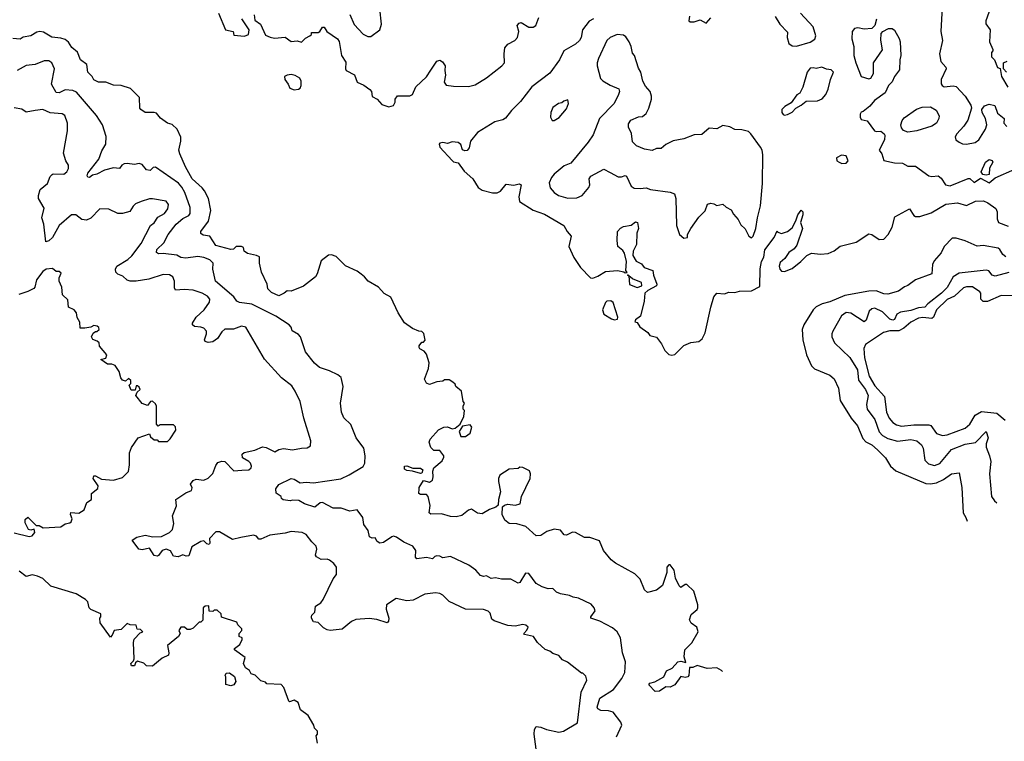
# Model space of a CAD drawing. Extents: x 2348354 to 2479840, y 460476 to 613653.
# Tile 5 of 256: x 2387172 to 2393716, y 466968 to 471763. Entities that reach past the tile are written whole.
import ezdxf

# ---------------------------------------------------------------- set-up
doc = ezdxf.new("R2010")
doc.units = 0

msp = doc.modelspace()

# ---------------------------------------------------------------- linework, layer by layer
at = {"layer": '0CON05XD'}
for points in [[(2389365, 471797.5), (2389395, 471730), (2389455, 471666.2), (2389485, 471652), (2389505, 471651.2), (2389564.2, 471695.8), (2389576.9, 471733.1), (2389565.8, 471835)], [(2393303.3, 471845), (2393293.1, 471685), (2393304.2, 471625), (2393284.4, 471535), (2393294.4, 471484.4), (2393327.3, 471447.3), (2393330, 471435), (2393296.2, 471365), (2393297, 471337), (2393303.3, 471325), (2393316.4, 471316.4), (2393375, 471324), (2393395, 471318), (2393454.5, 471255), (2393492.5, 471195), (2393497.1, 471175), (2393472.2, 471095), (2393447.1, 471055), (2393400, 471005), (2393388.8, 470985), (2393393.3, 470965), (2393415, 470948.8), (2393438, 470938), (2393465, 470936.2), (2393522.3, 470947.7), (2393546, 470965), (2393590, 471035), (2393600, 471065), (2393590.8, 471105), (2393568.1, 471145), (2393566.7, 471165), (2393585, 471190.5), (2393615, 471200.5), (2393652.5, 471192.5), (2393671.3, 471141.3), (2393713.8, 471105), (2393713.3, 471075), (2393733.5, 471053.5)], [(2393632.5, 471865), (2393592.5, 471755), (2393592.5, 471735), (2393622.5, 471695), (2393616.7, 471615), (2393640, 471565), (2393640, 471555), (2393630, 471545), (2393630, 471515), (2393650, 471495), (2393670, 471445), (2393688.3, 471438.3), (2393697.5, 471385), (2393740, 471315)], [(2388493.3, 471805), (2388540, 471695), (2388590, 471685), (2388595, 471660), (2388665, 471653.3), (2388692.5, 471665), (2388696.7, 471695), (2388648.3, 471768.3)], [(2388730, 471795), (2388735, 471760), (2388773, 471733), (2388805, 471660), (2388835.9, 471645.9), (2388865, 471640), (2388935, 471646.7), (2388975, 471617.5), (2389015, 471622.5), (2389045, 471612.5), (2389070.7, 471639.3), (2389100, 471655), (2389110, 471665), (2389111.7, 471678.3), (2389155, 471677.5), (2389166.4, 471683.6), (2389185, 471712.5), (2389195, 471712.5), (2389213.6, 471683.6), (2389283.3, 471635), (2389295, 471616.7), (2389311.2, 471525), (2389339.3, 471479.3), (2389337.5, 471435), (2389342.5, 471425), (2389396.4, 471396.4), (2389415, 471347.5), (2389458.3, 471328.3), (2389499.3, 471299.3), (2389510, 471285), (2389515, 471252.5), (2389547.5, 471235), (2389579.3, 471199.3), (2389625, 471183.3), (2389655, 471192.5), (2389666.7, 471215), (2389667.5, 471235), (2389683, 471257), (2389763.9, 471256.1), (2389783.3, 471265), (2389805, 471316.7), (2389875, 471383.8), (2389903.2, 471426.8), (2389945, 471487.5), (2389965, 471493.3), (2389981.7, 471481.7), (2390000, 471455), (2389996.2, 471425), (2390001.2, 471395), (2389993.6, 471346.4), (2390005, 471327.5), (2390055, 471320), (2390155, 471318.6), (2390199.7, 471330.3), (2390275, 471375.7), (2390376.2, 471455), (2390393.8, 471475), (2390390.6, 471535), (2390397.1, 471575), (2390415, 471600), (2390463.3, 471625), (2390481.2, 471645), (2390488.8, 471685), (2390478.8, 471725), (2390491.2, 471738.8), (2390505, 471743.8), (2390555, 471713.3), (2390585, 471714), (2390601.2, 471725), (2390621.7, 471778.3)], [(2390985, 471768.8), (2390957.3, 471752.7), (2390911.2, 471695), (2390902.5, 471645), (2390892, 471625), (2390865, 471599.2), (2390787.5, 471555), (2390759.2, 471495), (2390695, 471407.5), (2390575, 471316), (2390501.1, 471218.9), (2390440.3, 471159.7), (2390401.3, 471108.7), (2390382.1, 471097.9), (2390330, 471085), (2390215, 471012.9), (2390167.5, 470955), (2390158.8, 470911.2), (2390145, 470893.8), (2390131.2, 470891.2), (2390115, 470897.5), (2390103.6, 470933.6), (2390085, 470946.7), (2390045, 470951.2), (2390015, 470940), (2389985, 470946.2), (2389965, 470942.5), (2389960, 470935), (2389963.3, 470915), (2390046.1, 470826.1), (2390055, 470817.5), (2390085, 470812.5), (2390126.1, 470756.1), (2390183.3, 470705), (2390218.3, 470648.3), (2390245, 470630.8), (2390315, 470613.1), (2390345, 470612.5), (2390367, 470623), (2390405, 470670), (2390455, 470664), (2390492.3, 470672.3), (2390505, 470666.2), (2390488.8, 470585), (2390493.3, 470555), (2390585, 470496.2), (2390660.3, 470470.3), (2390788.8, 470395), (2390810, 470355), (2390836.7, 470325), (2390822, 470255), (2390855, 470182.5), (2390898.8, 470115), (2390965, 470046.7), (2390980, 470045), (2391015, 470058), (2391065, 470089.2), (2391145, 470096.7), (2391187.5, 470087.5), (2391195, 470080), (2391208.3, 470081.7), (2391200, 470095), (2391203.8, 470155), (2391190.5, 470210.5), (2391179.7, 470229.7), (2391148, 470255), (2391142, 470295), (2391143.8, 470355), (2391165, 470377.5), (2391185, 470387.5), (2391235, 470396.7), (2391265, 470420), (2391277.5, 470415), (2391283.3, 470375), (2391273.3, 470345), (2391270.7, 470269.3), (2391250, 470225), (2391246.7, 470195), (2391268.8, 470158.8), (2391305, 470140), (2391322.5, 470115), (2391380, 470095), (2391384, 470065), (2391406.7, 470005), (2391403.3, 469995), (2391345.9, 469964.1), (2391327.5, 469945), (2391323.1, 469893.1), (2391296.7, 469793.3), (2391265, 469767.5), (2391260, 469755), (2391275, 469750), (2391292.5, 469722.5), (2391345.7, 469685), (2391360.8, 469665), (2391403.9, 469653.9), (2391437.8, 469607.8), (2391458.6, 469565), (2391485, 469538.6), (2391505, 469532.9), (2391525, 469538.6), (2391585, 469598), (2391632.7, 469617.3), (2391685, 469624.6), (2391708.5, 469641.5), (2391727.2, 469682.8), (2391765, 469852.5), (2391785, 469920), (2391805, 469946), (2391855, 469942), (2391885, 469952), (2391925, 469950), (2391955, 469957.9), (2392035, 469960), (2392090.7, 469989.3), (2392093, 470107), (2392101.8, 470155), (2392117.5, 470185), (2392125, 470233.3), (2392186, 470315), (2392205, 470360), (2392210, 470350), (2392235, 470341.2), (2392275, 470354.2), (2392305, 470380), (2392330.8, 470425), (2392343.2, 470466.8), (2392365, 470497.5), (2392375.7, 470485.7), (2392375.7, 470465.7), (2392360.8, 470415), (2392374, 470375), (2392335.8, 470264.2), (2392319.5, 470240.5), (2392283.3, 470215), (2392256.7, 470175), (2392225, 470148.8), (2392220, 470125), (2392224, 470104), (2392235, 470092.5), (2392255, 470090), (2392305, 470108.8), (2392363.8, 470155), (2392403.3, 470196.7), (2392435, 470211.4), (2392495, 470204.2), (2392545, 470210), (2392585, 470226.9), (2392625, 470257.5), (2392731.2, 470285), (2392815, 470340), (2392835.7, 470335.7), (2392885, 470302), (2392915, 470303.8), (2392944, 470335), (2392970, 470385), (2392988.3, 470451.7), (2393085, 470506), (2393115, 470462), (2393125, 470455.8), (2393154.4, 470454.4), (2393230.6, 470479.4), (2393326.1, 470536.1), (2393405, 470545.8), (2393465, 470528), (2393525, 470557.5), (2393578.3, 470558.3), (2393606.1, 470546.1), (2393658.3, 470508.3), (2393669.2, 470485), (2393668.3, 470438.3), (2393676.1, 470416.1), (2393740.3, 470390.3)], [(2391622.5, 471785), (2391620, 471755), (2391628.3, 471748.3), (2391655, 471747.5), (2391695, 471762.5), (2391735, 471740), (2391765.9, 471774.1)], [(2392193.6, 471783.6), (2392223.9, 471733.9), (2392275, 471680), (2392273.3, 471645), (2392284.2, 471604.2), (2392305, 471590), (2392335, 471587.5), (2392425.9, 471614.1), (2392456.4, 471633.6), (2392463.3, 471655), (2392445.8, 471715.8), (2392361.2, 471805)], [(2392867, 471767), (2392856.1, 471723.9), (2392835, 471703.3), (2392785, 471700), (2392741.7, 471708.3), (2392720, 471705), (2392703.8, 471685), (2392701.2, 471635), (2392716, 471585), (2392716, 471525), (2392728.8, 471475), (2392763.3, 471385), (2392815, 471370), (2392827.5, 471375), (2392846, 471405), (2392845.7, 471475), (2392906.8, 471563.2), (2392894.1, 471625.9), (2392898.3, 471671.7), (2392907.5, 471685), (2392946, 471704), (2392970, 471705), (2392985, 471693.3), (2393017.2, 471637.2), (2393023.1, 471615), (2393028.8, 471525), (2393021.2, 471495), (2393019.5, 471430.5), (2392986, 471385), (2392970.8, 471349.2), (2392946.7, 471325), (2392924.3, 471275.7), (2392852.5, 471225), (2392822.7, 471187.3), (2392778.3, 471151.7), (2392765, 471147.5), (2392757.5, 471135), (2392757.5, 471115), (2392765, 471100), (2392805, 471090), (2392852.5, 471025), (2392865, 471020), (2392895, 471022.5), (2392917.5, 471005), (2392922.5, 470995), (2392920, 470965), (2392884, 470895), (2392901.7, 470871.7), (2392915, 470827.5), (2392985, 470811.2), (2393039.3, 470809.3), (2393075, 470790), (2393125, 470790), (2393213.3, 470725), (2393235, 470721.2), (2393275.9, 470725.9), (2393295, 470710), (2393325, 470666), (2393355, 470658.5), (2393475, 470706.9), (2393486.5, 470706.5), (2393515, 470681.1), (2393558.5, 470708.5), (2393615, 470678.1), (2393655, 470711.9), (2393785, 470768.5)], [(2391843.5, 467430.7), (2391835, 467438.8), (2391805, 467456.2), (2391741.2, 467451.2), (2391675, 467471.2), (2391645, 467457.5), (2391622.5, 467457.5), (2391618.8, 467405), (2391612.5, 467395), (2391595, 467391.2), (2391565, 467397.5), (2391525, 467344), (2391495, 467327.5), (2391465, 467330), (2391425, 467300), (2391395, 467297.5), (2391352.5, 467342.5), (2391360, 467355), (2391393.3, 467363.3), (2391453, 467397), (2391471.2, 467435), (2391507.1, 467452.9), (2391545, 467496), (2391565, 467501.2), (2391598.3, 467491.7), (2391588.3, 467528.3), (2391592.9, 467575), (2391638, 467622), (2391681.2, 467695), (2391671.2, 467725), (2391633.4, 467753.4), (2391622.9, 467775), (2391635, 467811.2), (2391675, 467843.3), (2391678.8, 467855), (2391678.8, 467875), (2391652.5, 467965), (2391605, 468010), (2391595, 468010), (2391565, 467990), (2391555, 468000), (2391530.7, 468050.7), (2391522.5, 468105), (2391495, 468140), (2391485, 468140), (2391472.5, 468125), (2391471.7, 468088.3), (2391445, 468003.3), (2391405, 467972.5), (2391345, 467956.7), (2391323.8, 467975), (2391295.8, 468045), (2391261.1, 468081.1), (2391130.7, 468150.7), (2391103.5, 468173.5), (2391051.2, 468235), (2391025, 468300), (2390961.7, 468321.7), (2390925, 468322.5), (2390866.1, 468356.1), (2390845, 468356.7), (2390805, 468337.5), (2390790.7, 468340.7), (2390765, 468370), (2390725, 468376.7), (2390675, 468361.2), (2390635.8, 468334.2), (2390605, 468332), (2390535.9, 468395.9), (2390475, 468412.1), (2390424.2, 468414.2), (2390396.4, 468436.4), (2390377.5, 468475), (2390380, 468525), (2390393.3, 468536.7), (2390415, 468542.5), (2390465, 468537.5), (2390497.5, 468545), (2390506.1, 468593.9), (2390563.3, 468715), (2390567.5, 468745), (2390560, 468765), (2390515, 468787.5), (2390495, 468790), (2390485, 468780), (2390425, 468776.2), (2390363.8, 468735), (2390354, 468715), (2390354, 468695), (2390368, 468625), (2390354, 468575), (2390352.5, 468537.5), (2390337, 468523), (2390295, 468508.8), (2390245, 468478.8), (2390215, 468484.2), (2390175, 468509.2), (2390155, 468503.8), (2390111.2, 468468.8), (2390071.7, 468458.3), (2390035, 468460.8), (2389975, 468478.8), (2389905, 468477.5), (2389892.5, 468485), (2389900, 468535), (2389887.5, 468595), (2389875, 468606.7), (2389835, 468607.5), (2389823.6, 468613.6), (2389827.5, 468645), (2389827.5, 468655), (2389855, 468700), (2389895, 468690), (2389915, 468702.5), (2389920, 468725), (2389916.4, 468763.6), (2389923.3, 468785), (2389979.3, 468830.7), (2389990, 468855), (2389990, 468865), (2389965, 468900), (2389925, 468900), (2389905, 468920), (2389893.3, 468955), (2389898.8, 468975), (2389955, 469037.5), (2389990, 469055), (2390015, 469056.7), (2390045, 469043.8), (2390065, 469047.5), (2390100, 469075), (2390123.3, 469125), (2390127.5, 469165), (2390120, 469175), (2390120, 469195), (2390127.5, 469215), (2390120, 469225), (2390107.5, 469295), (2390070, 469325), (2390065, 469340), (2390050, 469355), (2390025, 469370), (2389995, 469370), (2389985, 469360), (2389945, 469356.7), (2389895, 469338), (2389875, 469346.7), (2389861.2, 469375), (2389888.8, 469445), (2389893, 469483), (2389875, 469540), (2389859.3, 469559.3), (2389830, 469575), (2389827.5, 469585), (2389827.5, 469595), (2389845, 469620), (2389855, 469620), (2389867, 469633), (2389857, 469677), (2389845, 469690), (2389825, 469692.5), (2389781.7, 469711.7), (2389728.9, 469748.9), (2389686.7, 469815), (2389639.3, 469919.3), (2389595, 469942.5), (2389555.8, 469985.8), (2389487.5, 470025), (2389462.5, 470055), (2389440.6, 470070.6), (2389415, 470090.8), (2389337.3, 470127.3), (2389275, 470188.8), (2389245, 470200), (2389225, 470198), (2389175, 470160), (2389149.5, 470075), (2389137.1, 470055), (2389057.4, 469992.6), (2388975, 469959.2), (2388948.3, 469961.7), (2388930, 469945), (2388895, 469928.8), (2388845, 469948.8), (2388820, 469975), (2388815.8, 470005.8), (2388778, 470085), (2388765.8, 470145), (2388765, 470186.7), (2388745, 470196.7), (2388685, 470210), (2388662.5, 470225), (2388658.3, 470248.3), (2388646.4, 470256.4), (2388610, 470255), (2388592.5, 470237.5), (2388575, 470236.2), (2388475, 470261.2), (2388435, 470323.8), (2388391.7, 470331.7), (2388375, 470342.5), (2388376, 470355), (2388426.2, 470423.8), (2388441.9, 470495), (2388425.5, 470575.5), (2388400.8, 470625), (2388384.5, 470644.5), (2388318.9, 470705), (2388272.7, 470785), (2388235, 470871.2), (2388229.5, 470895), (2388242.5, 470955), (2388242.3, 470982.3), (2388219.2, 471035), (2388185, 471065.8), (2388155, 471076), (2388108.3, 471108.3), (2388080.7, 471140.7), (2388065, 471146.7), (2388005, 471146.2), (2387977.5, 471165), (2387970, 471175), (2387967.5, 471245), (2387907.5, 471305), (2387845, 471326.2), (2387795, 471328), (2387745, 471347.5), (2387695, 471346.7), (2387665, 471363.3), (2387654.1, 471384.1), (2387624, 471415), (2387618.8, 471465), (2387576.2, 471495), (2387555, 471547.5), (2387518.8, 471578.8), (2387495, 471613.3), (2387475, 471630), (2387445, 471640), (2387385, 471647.5), (2387329.1, 471679.1), (2387305, 471684.2), (2387285, 471680), (2387245, 471654.3), (2387195, 471646.7), (2387175, 471633.3), (2387125, 471637.5)], [(2391585, 470310), (2391610, 470315), (2391610, 470335), (2391632.5, 470375), (2391685, 470450), (2391728.3, 470491.7), (2391743.6, 470536.4), (2391765, 470543.3), (2391785, 470540), (2391805, 470527.5), (2391845, 470537.5), (2391867, 470517), (2391899.3, 470499.3), (2391915, 470470), (2391947.5, 470435), (2391965, 470400), (2391993, 470373), (2392017.5, 470325), (2392035, 470312.5), (2392047.5, 470325), (2392063.8, 470375), (2392074.2, 470445), (2392095.8, 470525), (2392107.8, 470675), (2392110, 470865), (2392106, 470895), (2392095.7, 470915.7), (2392031.2, 471005), (2392015, 471018.8), (2391970.7, 471030.7), (2391923.9, 471033.9), (2391891.7, 471051.7), (2391845, 471060), (2391805, 471037.5), (2391755, 471042.5), (2391705, 471000), (2391655, 470997.5), (2391585, 470970), (2391515, 470957.5), (2391466.4, 470933.6), (2391435, 470907.5), (2391403, 470907), (2391375, 470892.5), (2391325, 470903.3), (2391270, 470925), (2391245, 470950), (2391237, 471007), (2391218.3, 471048.3), (2391218.3, 471071.7), (2391233.9, 471096.1), (2391285, 471116.7), (2391311.7, 471118.3), (2391335, 471140), (2391352.5, 471175), (2391370, 471235), (2391370, 471255), (2391361.2, 471285), (2391331.2, 471321.2), (2391313.3, 471355), (2391300, 471415), (2391285, 471440), (2391257.5, 471525), (2391245, 471540), (2391236.7, 471585), (2391223.3, 471615), (2391199.5, 471649.5), (2391185, 471660), (2391143.6, 471663.6), (2391096.7, 471645), (2391074, 471625), (2391018.8, 471505), (2391008.8, 471475), (2391010, 471455), (2391031.7, 471371.7), (2391046.4, 471356.4), (2391095, 471327.5), (2391153, 471303), (2391157.5, 471285), (2391152.5, 471265), (2391122.5, 471205), (2391026.2, 471105), (2390983, 470997), (2390950.5, 470949.5), (2390835, 470810), (2390789.3, 470790.7), (2390724.1, 470735.9), (2390706.4, 470713.6), (2390691.7, 470678.3), (2390696.7, 470645), (2390723.3, 470615), (2390753.3, 470595), (2390815, 470575.8), (2390875, 470578), (2390910, 470595), (2390955, 470647.5), (2390960, 470665), (2390957.5, 470705), (2390967, 470723), (2391055, 470770), (2391095, 470747.5), (2391148.3, 470718.3), (2391171.7, 470718.3), (2391195, 470726.7), (2391205, 470722.5), (2391236.4, 470656.4), (2391255, 470643.3), (2391295, 470640), (2391335, 470646.2), (2391365, 470634), (2391495, 470616.9), (2391523.8, 470605), (2391533.1, 470575), (2391536.2, 470395), (2391557.5, 470335), (2391585, 470310)], [(2391137.5, 466996.6), (2391174.2, 467075), (2391167.5, 467095), (2391115, 467162), (2391085, 467170.8), (2391033.1, 467173.1), (2391014.3, 467184.3), (2391010, 467195), (2391028, 467255), (2391117.6, 467312.4), (2391173.1, 467385), (2391192.9, 467425), (2391198.8, 467495), (2391177.5, 467555), (2391165.7, 467655), (2391142, 467695), (2391110.9, 467720.9), (2391026.6, 467766.6), (2390967.5, 467785), (2390967.5, 467795), (2390996.2, 467835), (2390990, 467855), (2390968.8, 467878.8), (2390885, 467918.8), (2390850, 467925), (2390825, 467937.5), (2390765, 467946.7), (2390739.5, 467959.5), (2390715, 467982.5), (2390685, 467980), (2390645, 467993.8), (2390605, 468016.7), (2390555, 468082.5), (2390533.3, 468085), (2390495, 468022.5), (2390485, 468017.5), (2390435, 468044), (2390374.1, 468044.1), (2390335, 468053.8), (2390305, 468050), (2390275, 468066.7), (2390255, 468063.8), (2390235, 468070), (2390204.2, 468104.2), (2390157.3, 468137.3), (2390035, 468196), (2389985, 468187.5), (2389965, 468198.8), (2389945, 468200), (2389930, 468195), (2389915, 468180), (2389875, 468190), (2389811.2, 468181.2), (2389801.7, 468191.7), (2389804.2, 468235), (2389785, 468263.8), (2389725, 468290.8), (2389675, 468323.8), (2389655, 468330), (2389645, 468326.7), (2389590.7, 468289.3), (2389565, 468283.3), (2389546.7, 468295), (2389535, 468320), (2389515, 468317.5), (2389496.1, 468326.1), (2389487.7, 468367.7), (2389458.3, 468408.3), (2389453.3, 468455), (2389415, 468506.2), (2389365, 468496.2), (2389307.7, 468517.7), (2389255, 468515.8), (2389185, 468554), (2389168.8, 468551.2), (2389134.1, 468524.1), (2389065, 468546.2), (2389027, 468567), (2388985, 468570), (2388970, 468565), (2388923, 468573), (2388911.7, 468581.7), (2388910, 468595), (2388876.2, 468616.2), (2388874, 468645), (2388895, 468674.3), (2388975, 468713.3), (2388995, 468708.8), (2389035, 468685.8), (2389075, 468690), (2389125, 468685.6), (2389305, 468711.1), (2389362.4, 468737.6), (2389455.5, 468794.5), (2389465.9, 468815.9), (2389468, 468865), (2389460, 468915), (2389408.8, 468985), (2389373.6, 469073.6), (2389327, 469117), (2389310, 469155), (2389304.3, 469215), (2389321.2, 469325), (2389307.5, 469385), (2389285, 469403.3), (2389230.3, 469430.3), (2389165, 469452.2), (2389130.2, 469480.2), (2389071.4, 469555), (2389038.8, 469655), (2389025, 469671.2), (2388982.5, 469695), (2388975, 469720), (2388962.5, 469735), (2388875, 469793.3), (2388715, 469871.9), (2388632.9, 469882.9), (2388615, 469893.3), (2388595, 469920), (2388473.8, 470025), (2388456, 470105), (2388456.9, 470145), (2388435, 470166.5), (2388395, 470182.2), (2388355, 470188.6), (2388275, 470178.8), (2388242.7, 470182.7), (2388215, 470198), (2388125, 470210), (2388095, 470206.2), (2388080, 470215), (2388084, 470235), (2388129.1, 470280.9), (2388158.2, 470335), (2388212.5, 470405), (2388255, 470441.1), (2388295, 470460.8), (2388304.2, 470475), (2388305.6, 470515), (2388269.6, 470615), (2388250.2, 470650.2), (2388226.7, 470676.7), (2388075, 470783.3), (2388059.3, 470780.7), (2388038.8, 470761.2), (2388015, 470764), (2387985, 470800), (2387965, 470808), (2387935, 470801.2), (2387885, 470808), (2387865.8, 470804.2), (2387850, 470795), (2387835, 470773.3), (2387795, 470778), (2387735, 470763.1), (2387685, 470735.8), (2387655, 470730), (2387635, 470713.8), (2387625, 470716.7), (2387620.8, 470725), (2387625, 470743.3), (2387698.6, 470835), (2387718.3, 470891.7), (2387743.3, 470935), (2387746.1, 470986.1), (2387722.5, 471065), (2387682.5, 471125), (2387550.3, 471280.3), (2387525, 471292.5), (2387475, 471297.5), (2387435, 471275.8), (2387415, 471278), (2387384, 471335), (2387402, 471435), (2387385, 471476.2), (2387365, 471488.8), (2387335, 471490), (2387275, 471464), (2387215, 471458), (2387155, 471425.8)], [(2392255, 471127.5), (2392275, 471132.5), (2392305, 471147.5), (2392330, 471175), (2392366.1, 471193.9), (2392398.3, 471221.7), (2392475, 471222.5), (2392505, 471237.5), (2392530, 471265), (2392545, 471300), (2392560, 471365), (2392580, 471415), (2392565, 471430), (2392533, 471433), (2392503, 471447), (2392465, 471437.5), (2392445, 471443.3), (2392425, 471440), (2392406.1, 471413.9), (2392377.5, 471315), (2392357.5, 471275), (2392337, 471263), (2392299.3, 471210.7), (2392257.5, 471185), (2392237.5, 471165), (2392237, 471147), (2392245, 471132.5), (2392255, 471127.5)], [(2393730, 471415), (2393710, 471435), (2393710, 471475), (2393735, 471486.7)], [(2388995, 471296.7), (2389025, 471301.2), (2389035, 471307.5), (2389043.3, 471325), (2389042.5, 471355), (2389033, 471373), (2389001.7, 471391.7), (2388975, 471398.8), (2388950, 471395), (2388932.5, 471385), (2388933.3, 471365), (2388956.7, 471335), (2388967, 471307), (2388995, 471296.7)], [(2390604.4, 466915), (2390590.6, 467015), (2390593.2, 467046.8), (2390605, 467066), (2390635, 467062.5), (2390672.5, 467045), (2390755, 467028.1), (2390785, 467035.6), (2390878.8, 467091.2), (2390902.5, 467295), (2390940, 467375), (2390935, 467400), (2390915, 467420), (2390905, 467420), (2390813.6, 467493.6), (2390779.3, 467509.3), (2390755, 467537.5), (2390715, 467550), (2390695, 467567.5), (2390665, 467577.5), (2390614.1, 467624.1), (2390587.5, 467665), (2390527, 467677), (2390522.5, 467685), (2390543, 467707), (2390550, 467725), (2390535, 467740), (2390515, 467743.3), (2390465, 467733.8), (2390415, 467736.7), (2390325, 467768), (2390308.8, 467778.8), (2390299.5, 467819.5), (2390285, 467833.3), (2390253.9, 467843.9), (2390135, 467846), (2390025.6, 467895.6), (2389985, 467938), (2389965, 467950), (2389935, 467954), (2389865, 467945.6), (2389787.5, 467905), (2389745, 467900.8), (2389673.9, 467916.1), (2389610, 467875), (2389607.5, 467845), (2389626, 467785), (2389623.3, 467765), (2389615, 467754), (2389546.1, 467776.1), (2389495, 467783.3), (2389405, 467778), (2389375.9, 467764.1), (2389315, 467713.3), (2389235, 467703.8), (2389215, 467707.5), (2389190.7, 467720.7), (2389155, 467757.5), (2389125, 467762.5), (2389110, 467785), (2389110, 467795), (2389112.5, 467805), (2389132.5, 467825), (2389137.5, 467865), (2389172.7, 467887.3), (2389189.7, 467910.3), (2389255, 468047.5), (2389276.7, 468075), (2389277.5, 468125), (2389259.3, 468149.3), (2389231.7, 468171.7), (2389215, 468177.5), (2389175, 468176.7), (2389143.6, 468193.6), (2389137.5, 468205), (2389146.2, 468245), (2389142.5, 468265), (2389112.3, 468292.3), (2389075, 468342.5), (2389050, 468355), (2388975, 468362), (2388935, 468350), (2388835, 468337.5), (2388775, 468310), (2388761.7, 468311.7), (2388745, 468330), (2388725, 468338), (2388641.7, 468321.7), (2388585, 468308.8), (2388499.5, 468359.5), (2388475, 468358.8), (2388433.9, 468316.1), (2388436, 468285), (2388430, 468275), (2388415, 468280), (2388395, 468300), (2388375, 468296.2), (2388315, 468260), (2388295, 468200), (2388278.3, 468198.3), (2388255, 468206.7), (2388225, 468193.3), (2388195, 468197.5), (2388173, 468233), (2388145, 468243.3), (2388117.5, 468235), (2388095, 468202.5), (2388085, 468197.5), (2388065, 468203.3), (2388035, 468250), (2387985, 468240), (2387962.5, 468245), (2387920, 468305), (2387950, 468325), (2388005, 468337.5), (2388056.1, 468326.1), (2388115, 468329.2), (2388166.7, 468355), (2388186.2, 468375), (2388196, 468415), (2388187.5, 468465), (2388213, 468533), (2388210, 468575), (2388275, 468618.8), (2388312.5, 468635), (2388317, 468653), (2388307, 468677), (2388325, 468700), (2388345, 468708.8), (2388395, 468703.3), (2388425, 468716.2), (2388455, 468746.7), (2388475, 468800), (2388489.5, 468820.5), (2388515, 468830), (2388535, 468827.5), (2388595, 468763.8), (2388648.3, 468768.3), (2388695, 468772.5), (2388710, 468785), (2388712.5, 468795), (2388706.7, 468815), (2388695, 468827.5), (2388651.7, 468851.7), (2388651.2, 468875), (2388662.7, 468887.3), (2388735, 468902.2), (2388785, 468923.3), (2388809.8, 468919.8), (2388868, 468892), (2388895, 468906.7), (2388925, 468913.8), (2388985, 468904), (2389045, 468916.2), (2389083, 468917), (2389105, 468930), (2389106.7, 468965), (2389061.2, 469115), (2389036.2, 469225), (2389003.3, 469295), (2388979.5, 469329.5), (2388912.3, 469382.3), (2388797.7, 469507.7), (2388675, 469720), (2388645, 469726.2), (2388593, 469707), (2388535, 469705.5), (2388515, 469689.4), (2388485.8, 469645), (2388455, 469623.1), (2388425, 469618), (2388405, 469624.4), (2388400, 469635), (2388413.8, 469675), (2388413.4, 469693.4), (2388395, 469712.5), (2388375, 469718.6), (2388332.5, 469725), (2388321.2, 469735), (2388320, 469745), (2388345, 469786), (2388397.1, 469835), (2388434.2, 469885), (2388435.7, 469905.7), (2388420, 469925), (2388385, 469945.6), (2388325, 469964.3), (2388265, 469969.4), (2388206.2, 469966.2), (2388200.5, 469980.5), (2388200, 470025), (2388190, 470055), (2388167.9, 470067.9), (2388125, 470069.4), (2388030.9, 470039.1), (2387945, 470025.7), (2387906.1, 470026.1), (2387885, 470032.5), (2387857.9, 470057.9), (2387825, 470071.2), (2387811.2, 470085), (2387808.8, 470105), (2387818, 470125), (2387889.8, 470170.2), (2387916, 470194), (2387979.4, 470275), (2388041.2, 470395), (2388065, 470413.3), (2388090.5, 470449.5), (2388133.3, 470475), (2388156.2, 470505), (2388160, 470535), (2388146.1, 470556.1), (2388055, 470571.2), (2388035, 470571.2), (2387980, 470555), (2387941.7, 470538.3), (2387925, 470522.5), (2387903, 470487), (2387855, 470474.2), (2387824.3, 470474.3), (2387765, 470503.8), (2387705, 470506.7), (2387645, 470443.8), (2387615, 470430), (2387584.3, 470434.3), (2387545, 470466.2), (2387515, 470466.9), (2387434.5, 470395), (2387390.8, 470315), (2387365, 470292.5), (2387345, 470287.5), (2387333.2, 470403.2), (2387319.4, 470445), (2387335, 470510), (2387296.2, 470575), (2387296.2, 470595), (2387308.8, 470635), (2387356.7, 470673.3), (2387375, 470720), (2387387, 470733), (2387395, 470737.5), (2387465, 470736.7), (2387485, 470752.5), (2387495.9, 470774.1), (2387496.4, 470796.4), (2387477.5, 470825), (2387463.8, 470875), (2387489.2, 471025), (2387488.8, 471075), (2387472.5, 471125), (2387455, 471137.5), (2387373.6, 471143.6), (2387325, 471166.2), (2387275, 471160), (2387215, 471147.5), (2387185, 471168), (2387135, 471176.2)], [(2390711.7, 471091.7), (2390725, 471092.5), (2390756.4, 471113.6), (2390805, 471170), (2390820, 471205), (2390815, 471230), (2390788.3, 471221.7), (2390775, 471210), (2390753.3, 471206.7), (2390715, 471180), (2390702.5, 471145), (2390700, 471115), (2390711.7, 471091.7)], [(2393075.4, 471015.4), (2393045.4, 471025.4), (2393031.4, 471045), (2393027.8, 471065), (2393036.8, 471093.2), (2393049.8, 471110.2), (2393132.5, 471167.5), (2393168.7, 471181.3), (2393225, 471182.7), (2393261.8, 471161.8), (2393283.4, 471123.4), (2393281.5, 471105), (2393264.5, 471075), (2393234.2, 471055), (2393135, 471024.6), (2393075.4, 471015.4)], [(2392635, 470806.7), (2392665, 470810), (2392677.5, 470825), (2392665, 470857.5), (2392633, 470863), (2392601.2, 470845), (2392603.3, 470825), (2392617.5, 470815), (2392635, 470806.7)], [(2393595, 470730), (2393573.8, 470733.8), (2393562.4, 470752.4), (2393590, 470815), (2393615, 470832.8), (2393635, 470826.8), (2393640, 470815), (2393617.5, 470775), (2393615, 470734.3), (2393595, 470730)], [(2393725, 470185.8), (2393705, 470202), (2393685.7, 470235.7), (2393674.3, 470244.3), (2393575, 470261.4), (2393535, 470258.8), (2393455, 470294.2), (2393395, 470310.8), (2393369.2, 470310.8), (2393316, 470255), (2393295, 470213.3), (2393250, 470160), (2393238.9, 470135), (2393234, 470075), (2393125, 470034.2), (2393075, 469996), (2393052.5, 469987.5), (2393011.7, 469958.3), (2392942.1, 469937.9), (2392915, 469940.6), (2392865, 469961.1), (2392815, 469959.4), (2392655, 469929.7), (2392555, 469887.5), (2392505, 469874.3), (2392465.5, 469854.5), (2392445.8, 469835), (2392383.8, 469735), (2392371.2, 469705), (2392375.7, 469635.7), (2392400, 469535), (2392435, 469462.5), (2392455, 469443.3), (2392555, 469401.2), (2392585, 469376.7), (2392614, 469315), (2392625, 469232.5), (2392696.9, 469115), (2392740.5, 469065), (2392775, 468979.2), (2392795, 468957.5), (2392835, 468937.1), (2392873.8, 468905), (2392925, 468851.2), (2392959.2, 468795), (2392994.6, 468764.6), (2393195, 468680.8), (2393225, 468677.5), (2393264.5, 468685.5), (2393312, 468708), (2393365, 468744), (2393415, 468752.5), (2393434, 468655), (2393443.3, 468485), (2393460, 468455), (2393468.3, 468430)], [(2387135, 468352), (2387235, 468327.5), (2387255, 468333.3), (2387272.5, 468355), (2387268.3, 468378.3), (2387245, 468370), (2387230, 468375), (2387208.3, 468418.3), (2387208.3, 468441.7), (2387225, 468457.5), (2387281.7, 468401.7), (2387301.7, 468401.7), (2387327, 468387), (2387445, 468393.8), (2387475, 468413.3), (2387505, 468420), (2387513.6, 468426.4), (2387520, 468445), (2387510, 468475), (2387511.7, 468488.3), (2387565, 468482.5), (2387600, 468505), (2387617.5, 468555), (2387650, 468575), (2387650, 468615), (2387691.4, 468648.6), (2387692.5, 468665), (2387659.4, 468715), (2387665, 468731.2), (2387675, 468732), (2387715, 468710), (2387795, 468702.5), (2387855, 468720), (2387895, 468760), (2387902.5, 468805), (2387902.5, 468885), (2387915, 468920), (2387960, 468985), (2388035, 469010), (2388041.7, 468991.7), (2388065, 468970), (2388085, 468970), (2388095, 468960), (2388155, 468960), (2388171.7, 468978.3), (2388210, 469035), (2388208.3, 469058.3), (2388195, 469070), (2388105, 469070), (2388091.7, 469061.7), (2388080, 469075), (2388080, 469195), (2388075, 469210), (2388055, 469227.5), (2388040, 469225), (2388021.7, 469198.3), (2387985, 469211.2), (2387942.5, 469265), (2387951.7, 469288.3), (2387972.5, 469305), (2387965, 469320), (2387955, 469330), (2387945, 469330), (2387938.3, 469301.7), (2387911.7, 469301.7), (2387900, 469335), (2387910, 469345), (2387910, 469365), (2387895, 469377.5), (2387875, 469360), (2387855, 469367.5), (2387843, 469383), (2387832.5, 469425), (2387805.9, 469465.9), (2387785, 469473.3), (2387755, 469473.8), (2387710, 469505), (2387745, 469512.5), (2387750, 469535), (2387703, 469593), (2387700, 469615), (2387687, 469627), (2387657, 469637), (2387650, 469655), (2387660.7, 469679.3), (2387675, 469690), (2387685, 469690), (2387700, 469705), (2387698.3, 469718.3), (2387687, 469727), (2387665, 469730), (2387645, 469720), (2387605, 469712.5), (2387573, 469713), (2387571.7, 469751.7), (2387553.6, 469783.6), (2387550, 469815), (2387533.6, 469833.6), (2387495, 469852.5), (2387490.7, 469900.7), (2387456.7, 469935), (2387452.5, 469985), (2387433.3, 470025), (2387433.6, 470046.4), (2387448.3, 470078.3), (2387435, 470090), (2387415, 470090), (2387389.3, 470109.3), (2387347.5, 470105), (2387325, 470090), (2387284, 470035), (2387272.5, 469985), (2387265, 469977.5), (2387225, 469956.2), (2387165, 469937.5)], [(2391275, 469984.2), (2391305.9, 469994.1), (2391305, 470016.7), (2391245, 470040), (2391220.6, 470060.7), (2391211.7, 470068.3), (2391220.6, 470060.7), (2391223.9, 470003.9), (2391275, 469984.2)], [(2393745, 470082), (2393655, 470058.8), (2393636, 470065), (2393613.2, 470093.2), (2393595, 470098.1), (2393415, 470078.1), (2393376.3, 470053.7), (2393335, 469983.8), (2393299.2, 469945), (2393207.5, 469875), (2393187.8, 469852.2), (2393145, 469848.1), (2393095, 469830.6), (2393025, 469820), (2393002, 469805), (2392985, 469770), (2392975, 469766), (2392955, 469772), (2392905, 469821.4), (2392855, 469846.7), (2392835, 469841.1), (2392817.8, 469825), (2392797.1, 469765), (2392785, 469754.2), (2392695, 469812.5), (2392665, 469816), (2392634.3, 469795), (2392577, 469693), (2392568.8, 469675), (2392568.8, 469655), (2392586, 469615), (2392688.1, 469518.1), (2392739.4, 469435), (2392746.7, 469366.7), (2392792.9, 469305), (2392810.6, 469265), (2392800, 469205), (2392803.6, 469173.6), (2392855.5, 469105), (2392884.4, 469025), (2392905, 468999.4), (2392940.5, 468980.5), (2393005, 468961.1), (2393095, 468972.5), (2393135, 468963.8), (2393165, 468936.7), (2393175.8, 468915.8), (2393186.7, 468835), (2393212.3, 468812.3), (2393251.2, 468801.2), (2393287, 468813), (2393365, 468906), (2393455, 468942), (2393525, 468954), (2393595, 469026.2), (2393607.5, 468985), (2393594.2, 468945), (2393595, 468922.5), (2393617.5, 468865), (2393625.8, 468825.8), (2393616.2, 468745), (2393630, 468595), (2393650, 468565), (2393666.3, 468552.9)], [(2393815, 469928.2), (2393695, 469929.4), (2393605, 469890.4), (2393575, 469889.5), (2393560, 469905), (2393558.8, 469945), (2393553.3, 469955), (2393505, 469988.6), (2393465, 469987.8), (2393445, 469981.1), (2393385, 469926), (2393335, 469903.1), (2393265, 469833.8), (2393244.2, 469785.8), (2393235, 469777.1), (2393175, 469784.7), (2393145, 469778.6), (2393095, 469751.8), (2393048.1, 469711.9), (2393015, 469695.3), (2392955, 469694.7), (2392912, 469685), (2392793.8, 469605), (2392781.2, 469578.8), (2392785.5, 469515), (2392818.5, 469395), (2392855, 469330), (2392919.3, 469259.3), (2392932.9, 469155), (2392950, 469115), (2392975, 469085.8), (2392999.8, 469069.8), (2393031.4, 469061.4), (2393115, 469070.6), (2393215, 469071.4), (2393226.4, 469066.4), (2393265, 469012.9), (2393305, 468999.4), (2393335, 469004.5), (2393455, 469048.2), (2393485.5, 469075), (2393521.1, 469135), (2393565, 469160), (2393665, 469148.9), (2393721.4, 469101.4)], [(2391125, 469768.8), (2391145, 469772.5), (2391148, 469785), (2391115, 469882.5), (2391100, 469895), (2391075, 469892), (2391065, 469883.3), (2391045.7, 469835), (2391054.3, 469805), (2391105, 469774), (2391125, 469768.8)], [(2390135, 468993.8), (2390166.7, 469015), (2390176.7, 469055), (2390165, 469070), (2390115, 469062.5), (2390093.6, 469026.4), (2390103.9, 468993.9), (2390135, 468993.8)], [(2389835, 468747.5), (2389783, 468763), (2389745, 468766.7), (2389730, 468775), (2389730, 468795), (2389745, 468798.8), (2389785, 468782.5), (2389835, 468782.5), (2389851.7, 468771.7), (2389845, 468750), (2389835, 468747.5)], [(2389150, 466955), (2389142.5, 467005), (2389150, 467015), (2389150, 467035), (2389130, 467055), (2389127.5, 467075), (2389089.3, 467139.3), (2389037, 467177), (2389022.5, 467225), (2388995, 467240), (2388965, 467230), (2388960, 467235), (2388927.5, 467325), (2388910, 467345), (2388815, 467350), (2388805, 467360), (2388775, 467370), (2388737, 467407), (2388710, 467415), (2388698.3, 467438.3), (2388672.5, 467455), (2388660, 467485), (2388670, 467525), (2388600, 467575), (2388600, 467585), (2388635, 467610), (2388650, 467645), (2388650, 467655), (2388630, 467665), (2388630, 467685), (2388647, 467703), (2388647.5, 467715), (2388621.7, 467741.7), (2388615, 467760), (2388513, 467793), (2388510, 467815), (2388485, 467840), (2388465, 467840), (2388455, 467830), (2388431.7, 467831.7), (2388428.3, 467868.3), (2388403.3, 467866.7), (2388390, 467855), (2388388.3, 467771.7), (2388375, 467760), (2388365, 467760), (2388325, 467720), (2388305, 467710), (2388285, 467710), (2388266.4, 467726.4), (2388242.5, 467725), (2388230, 467705), (2388237.5, 467685), (2388227.5, 467665), (2388153.3, 467605), (2388163.3, 467555), (2388160.7, 467539.3), (2388119.3, 467520.7), (2388095, 467500), (2388055, 467467.5), (2388015, 467470), (2387996.7, 467486.7), (2387955, 467500), (2387941.7, 467488.3), (2387935, 467470), (2387915, 467470), (2387910, 467485), (2387928.3, 467501.7), (2387932.5, 467515), (2387927.5, 467625), (2387933, 467647), (2387971.7, 467688.3), (2387990, 467695), (2387975, 467710), (2387951.7, 467711.7), (2387945, 467740), (2387905, 467742.5), (2387885, 467750), (2387845, 467710), (2387800, 467705), (2387787, 467673), (2387775, 467660), (2387706.2, 467755), (2387703.3, 467785), (2387710, 467795), (2387710, 467815), (2387645, 467842.5), (2387633.3, 467855), (2387623.6, 467893.6), (2387609.3, 467909.3), (2387547.3, 467947.3), (2387379.3, 467999.3), (2387325, 468050), (2387290, 468065), (2387255, 468073.3), (2387215, 468062.5), (2387167.7, 468097.7)], [(2388575, 467336.7), (2388542.5, 467345), (2388542.5, 467395), (2388537.5, 467405), (2388545, 467420), (2388565, 467422.5), (2388598.8, 467398.8), (2388608.8, 467365), (2388595, 467343.3), (2388575, 467336.7)]]:
    msp.add_lwpolyline(points, dxfattribs=at)

doc.saveas('drawing.dxf')
